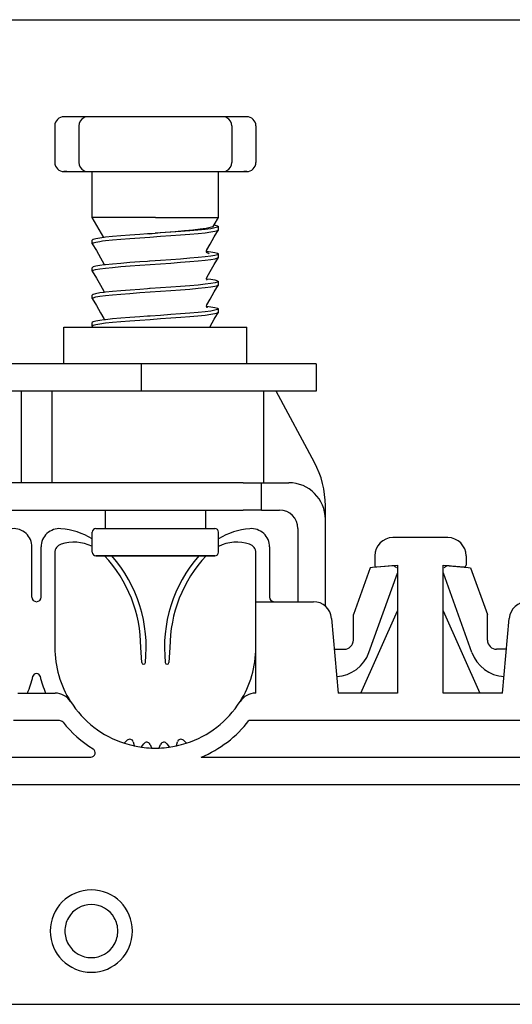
# Model space of a CAD drawing. Extents: x 213 to 948, y 153 to 704.
# Tile 58 of 62: x 925.68 to 931.07, y 663.71 to 674.47. Entities that reach past the tile are written whole.
import ezdxf

# ---------------------------------------------------------------- set-up
doc = ezdxf.new("R2010")
doc.units = 0
doc.header["$LTSCALE"] = 65.395
doc.header["$MEASUREMENT"] = 0
for name, color, linetype in [('133-357792_DXF_CONTINUOUS_LINE', 7, 'CONTINUOUS'), ('59-273163_DXF_CONTINUOUS_LINE', 7, 'CONTINUOUS'), ('59-273165_DXF_CONTINUOUS_LINE', 7, 'CONTINUOUS'), ('59-273170_DXF_CONTINUOUS_LINE', 7, 'CONTINUOUS')]:
    doc.layers.add(name, color=color, linetype=linetype)

msp = doc.modelspace()

# ---------------------------------------------------------------- linework, layer by layer
at = {"layer": '133-357792_DXF_CONTINUOUS_LINE', "color": 3, "linetype": 'Continuous'}
msp.add_line((919.76916, 674.47307), (940.36916, 674.47307), dxfattribs=at)
for start, end in [(30, 150), (150, 180), (0, 30), (180, 210), (330, 0), (210, 330)]:
    msp.add_arc((926.46916, 664.51307), 0.29, start, end, dxfattribs=at)
at = {"layer": '59-273163_DXF_CONTINUOUS_LINE', "color": 7, "linetype": 'Continuous'}
for p, q in [((926.19916, 673.41307), (926.16916, 673.41307)), ((926.30377, 673.41307), (926.19916, 673.41307)), ((926.38244, 673.41307), (926.30377, 673.41307)), ((926.43278, 673.41307), (926.38244, 673.41307)), ((926.43276, 673.41307), (926.43276, 673.41307)), ((926.53376, 673.41307), (926.43276, 673.41307)), ((926.73204, 673.41307), (926.53376, 673.41307)), ((926.92195, 673.41307), (926.73204, 673.41307)), ((927.09774, 673.41307), (926.92195, 673.41307)), ((927.24057, 673.41307), (927.09774, 673.41307)), ((927.41636, 673.41307), (927.24057, 673.41307)), ((927.60628, 673.41307), (927.41636, 673.41307)), ((927.80455, 673.41307), (927.60628, 673.41307)), ((927.90555, 673.41307), (927.80455, 673.41307)), ((927.95587, 673.41307), (927.90553, 673.41307)), ((927.90555, 673.41307), (927.90555, 673.41307)), ((928.03454, 673.41307), (927.95587, 673.41307)), ((928.13916, 673.41307), (928.03454, 673.41307)), ((928.16915, 673.41307), (928.13916, 673.41307)), ((926.06916, 673.31307), (926.06916, 672.91307)), ((926.33276, 673.31307), (926.33276, 672.91307)), ((928.00555, 673.31307), (928.00555, 672.91307)), ((928.26916, 673.31307), (928.26916, 672.91307)), ((926.16916, 672.81307), (926.19916, 672.81307)), ((926.19916, 672.81307), (926.30377, 672.81307)), ((926.30377, 672.81307), (926.38244, 672.81307)), ((926.38244, 672.81307), (926.43278, 672.81307)), ((926.43276, 672.81307), (926.43276, 672.81307)), ((926.43276, 672.81307), (926.53376, 672.81307)), ((926.47916, 672.66307), (926.47916, 672.81307)), ((926.53376, 672.81307), (926.73204, 672.81307)), ((926.73204, 672.81307), (926.92195, 672.81307)), ((926.92195, 672.81307), (927.09774, 672.81307)), ((927.09774, 672.81307), (927.24057, 672.81307)), ((927.24057, 672.81307), (927.41636, 672.81307)), ((927.41636, 672.81307), (927.60628, 672.81307)), ((927.60628, 672.81307), (927.80455, 672.81307)), ((927.80455, 672.81307), (927.90555, 672.81307)), ((927.85916, 672.7772), (927.85916, 672.81307)), ((927.85916, 672.51307), (927.85916, 672.7772)), ((927.90553, 672.81307), (927.95587, 672.81307)), ((927.90555, 672.81307), (927.90555, 672.81307)), ((927.95587, 672.81307), (928.03454, 672.81307)), ((928.03454, 672.81307), (928.13916, 672.81307)), ((928.13916, 672.81307), (928.16915, 672.81307)), ((926.47916, 672.6272), (926.47916, 672.66307)), ((926.47916, 672.36307), (926.47916, 672.6272)), ((927.85916, 672.4772), (927.85916, 672.51307)), ((927.85916, 672.31307), (927.85916, 672.4772)), ((926.47916, 672.3272), (926.47916, 672.36307)), ((926.47916, 672.31307), (926.47916, 672.3272)), ((926.60658, 672.09236), (926.47916, 672.31307)), ((927.81154, 672.23059), (927.85916, 672.31307)), ((927.80171, 672.21357), (927.81154, 672.23059)), ((927.85916, 672.1772), (927.85916, 672.21307)), ((927.85916, 672.1772), (927.85916, 672.21307)), ((926.6083, 672.09258), (926.60658, 672.09236)), ((927.09552, 672.13297), (927.08282, 672.13208)), ((927.10606, 672.1337), (927.09552, 672.13297)), ((927.10603, 672.134), (927.16551, 672.13866)), ((927.11177, 672.1341), (927.10606, 672.1337)), ((927.16556, 672.13782), (927.11177, 672.1341)), ((927.85861, 672.17529), (927.85916, 672.1772)), ((926.47916, 672.0272), (926.47916, 672.06307)), ((926.47916, 672.0272), (926.47916, 672.06307)), ((926.47971, 672.02529), (926.47916, 672.0272)), ((927.72901, 671.94271), (927.73053, 671.94251)), ((927.72915, 671.94269), (927.72907, 671.94314)), ((927.73226, 671.95624), (927.73227, 671.95626)), ((927.73688, 671.92624), (927.73597, 671.92653)), ((927.85861, 671.87529), (927.85916, 671.8772)), ((927.85916, 671.8772), (927.85916, 671.91307)), ((927.85916, 671.8772), (927.85916, 671.91307)), ((926.47916, 671.7272), (926.47916, 671.76307)), ((926.47916, 671.7272), (926.47916, 671.76307)), ((926.60604, 671.80626), (926.60604, 671.80626)), ((926.60899, 671.79268), (926.60779, 671.79253)), ((927.10604, 671.8337), (927.08282, 671.83208)), ((927.11061, 671.83402), (927.10604, 671.8337)), ((926.47971, 671.72529), (926.47916, 671.7272)), ((927.72935, 671.64266), (927.73054, 671.64251)), ((927.73227, 671.65626), (927.73227, 671.65626)), ((927.10606, 671.5337), (927.08282, 671.53208)), ((927.85861, 671.57529), (927.85916, 671.5772)), ((927.85916, 671.5772), (927.85916, 671.61307)), ((927.85916, 671.5772), (927.85916, 671.61307)), ((926.47916, 671.4272), (926.47916, 671.46307)), ((926.47916, 671.4272), (926.47916, 671.46307)), ((926.47971, 671.42529), (926.47916, 671.4272)), ((926.60604, 671.50626), (926.60604, 671.50626)), ((926.60895, 671.49267), (926.60779, 671.49252)), ((927.72936, 671.34266), (927.73053, 671.34251)), ((927.73227, 671.35626), (927.73227, 671.35626)), ((927.10606, 671.2337), (927.08282, 671.23208)), ((927.11083, 671.23403), (927.10606, 671.2337)), ((927.85861, 671.27529), (927.85916, 671.2772)), ((927.85916, 671.2772), (927.85916, 671.31307)), ((927.85916, 671.2772), (927.85916, 671.31307)), ((926.47916, 671.1272), (926.47916, 671.16307)), ((926.47916, 671.1272), (926.47916, 671.16307)), ((926.47971, 671.12529), (926.47916, 671.1272)), ((926.47971, 671.12529), (926.48495, 671.1162)), ((926.60604, 671.20626), (926.60604, 671.20626)), ((926.60897, 671.19267), (926.60778, 671.19251)), ((926.61916, 669.11307), (926.61916, 668.91307)), ((926.61916, 669.11307), (926.61916, 668.91307)), ((927.71916, 669.11307), (927.71916, 668.91307)), ((927.71916, 669.11307), (927.71916, 668.91307)), ((926.47916, 668.76307), (926.47916, 668.87307)), ((926.51916, 668.91307), (926.61916, 668.91307)), ((926.61916, 668.91307), (927.71916, 668.91307)), ((926.61916, 668.91307), (926.61992, 668.91307)), ((927.71916, 668.91307), (927.81673, 668.91307)), ((927.81673, 668.91307), (927.81913, 668.91307)), ((927.81673, 668.91307), (927.81781, 668.91307)), ((927.85916, 668.65307), (927.85916, 668.87307)), ((926.47916, 668.7272), (926.47916, 668.76307)), ((926.47916, 668.65307), (926.47916, 668.7272)), ((926.52996, 668.61307), (926.51916, 668.61307)), ((926.52089, 668.61307), (926.51918, 668.61307)), ((926.51918, 668.61307), (926.52997, 668.61307)), ((927.15724, 668.61307), (926.52996, 668.61307)), ((927.16916, 668.61307), (927.15724, 668.61307)), ((927.15724, 668.61307), (927.16916, 668.61307)), ((927.81212, 668.61307), (927.16916, 668.61307)), ((927.81018, 668.61307), (927.81738, 668.61307)), ((927.81914, 668.61307), (927.81212, 668.61307)), ((927.81738, 668.61307), (927.81913, 668.61307))]:
    msp.add_line(p, q, dxfattribs=at)
for points in [[(926.19916, 673.41307), (926.18289, 673.41307), (926.17265, 673.41307), (926.1698, 673.41307)], [(928.16851, 673.41307), (928.16916, 673.41307), (928.16566, 673.41307), (928.15542, 673.41307), (928.13916, 673.41307)], [(926.19916, 672.81307), (926.18289, 672.81307), (926.17265, 672.81307), (926.1698, 672.81307)], [(928.16851, 672.81307), (928.16916, 672.81307), (928.16566, 672.81307), (928.15542, 672.81307), (928.13916, 672.81307)], [(927.16916, 672.31307), (927.05263, 672.31307), (926.93945, 672.31307), (926.83287, 672.31307), (926.73595, 672.31307), (926.65147, 672.31307), (926.58187, 672.31307), (926.52913, 672.31307), (926.49479, 672.31307), (926.47981, 672.31307), (926.47916, 672.31307)], [(927.16916, 672.31307), (927.29594, 672.31307), (927.41841, 672.31307), (927.53239, 672.31307), (927.63401, 672.31307), (927.71979, 672.31307), (927.78682, 672.31307), (927.83282, 672.31307), (927.85621, 672.31307), (927.85916, 672.31307)], [(927.80171, 672.21358), (927.79663, 672.20926), (927.77064, 672.2005), (927.72465, 672.19172), (927.66041, 672.18292), (927.58032, 672.17411), (927.4873, 672.16527), (927.38468, 672.15642), (927.27614, 672.14755), (927.16551, 672.13866)], [(927.85916, 672.21307), (927.84975, 672.20518), (927.82136, 672.1972), (927.77489, 672.18923), (927.71259, 672.18137), (927.63563, 672.17352), (927.54618, 672.16567), (927.44689, 672.15785), (927.34009, 672.15003), (927.22712, 672.14209), (927.16556, 672.13782)], [(927.81154, 672.23059), (927.82394, 672.22839), (927.8503, 672.22073), (927.85916, 672.21307)], [(926.60658, 672.09236), (926.56343, 672.08692), (926.51695, 672.07895), (926.48856, 672.07096), (926.47916, 672.06307)], [(926.59182, 672.05462), (926.62315, 672.05861), (926.70004, 672.0665), (926.79064, 672.07447), (926.89133, 672.08241), (926.99814, 672.09024), (927.11061, 672.09814), (927.22523, 672.10608), (927.33732, 672.11395), (927.44409, 672.12177), (927.545, 672.1297), (927.63593, 672.13767), (927.71323, 672.14557), (927.77528, 672.15341), (927.82154, 672.16136), (927.8498, 672.16933), (927.85861, 672.17529)], [(927.08282, 672.13208), (926.99877, 672.12616), (926.89181, 672.11832), (926.79172, 672.11044), (926.70224, 672.10258), (926.6257, 672.09477), (926.6083, 672.09258)], [(927.73227, 671.95626), (927.76942, 672.02067), (927.81459, 672.09899), (927.85861, 672.17529)], [(926.47916, 672.0272), (926.48846, 672.03505), (926.51641, 672.04296), (926.56188, 672.05082), (926.59182, 672.05462)], [(926.47971, 672.02529), (926.52372, 671.94899), (926.56889, 671.87067), (926.60604, 671.80626)], [(926.47916, 671.7272), (926.48842, 671.73503), (926.51611, 671.7429), (926.56181, 671.75081), (926.62368, 671.75867), (926.70109, 671.7666), (926.79229, 671.77461), (926.89361, 671.78258), (927.00092, 671.79044), (927.11258, 671.79828), (927.22603, 671.80614), (927.33829, 671.81402), (927.44562, 671.82188), (927.54687, 671.82986), (927.63797, 671.83786), (927.71523, 671.8458), (927.77687, 671.85364), (927.82216, 671.86149), (927.84984, 671.86934), (927.85861, 671.87529)], [(927.85916, 671.91307), (927.8498, 671.9052), (927.82154, 671.89723), (927.77528, 671.88928), (927.71323, 671.88144), (927.63593, 671.87355), (927.54499, 671.86558), (927.44408, 671.85764), (927.33731, 671.84983), (927.22522, 671.84196), (927.11061, 671.83402)], [(927.72907, 671.94406), (927.72981, 671.95001), (927.73226, 671.95624)], [(927.73597, 671.92653), (927.73561, 671.92683), (927.73063, 671.9347), (927.72915, 671.94269)], [(927.73053, 671.94251), (927.77526, 671.93686), (927.82153, 671.92891), (927.8498, 671.92095), (927.85916, 671.91307)], [(927.73227, 671.65626), (927.76942, 671.72067), (927.81459, 671.79899), (927.85861, 671.87529)], [(927.73665, 671.92551), (927.73805, 671.92485), (927.73597, 671.92653)], [(927.75846, 671.91395), (927.74953, 671.92227), (927.73688, 671.92624)], [(926.60779, 671.79253), (926.56188, 671.78669), (926.51641, 671.77883), (926.48846, 671.77092), (926.47916, 671.76307)], [(926.60604, 671.80626), (926.60925, 671.79366), (926.60899, 671.79268)], [(927.08282, 671.83208), (926.99814, 671.82611), (926.89133, 671.81829), (926.79064, 671.81035), (926.70004, 671.80238), (926.62315, 671.79448), (926.60899, 671.79268)], [(926.47971, 671.72529), (926.52372, 671.64899), (926.56889, 671.57067), (926.60604, 671.50626)], [(927.72935, 671.64266), (927.72906, 671.64377), (927.73227, 671.65626)], [(927.73475, 671.62627), (927.73775, 671.625), (927.73702, 671.62557), (927.73238, 671.63098), (927.72935, 671.64266)], [(927.73054, 671.64251), (927.77489, 671.63692), (927.82136, 671.62895), (927.84975, 671.62096), (927.85916, 671.61307)], [(926.47916, 671.4272), (926.48851, 671.43507), (926.51675, 671.44303), (926.56297, 671.45098), (926.62497, 671.45881), (926.70196, 671.46668), (926.79214, 671.4746), (926.8918, 671.48245), (926.99817, 671.49024), (927.11083, 671.49816), (927.22586, 671.50613), (927.33857, 671.51404), (927.44542, 671.52187), (927.54603, 671.52979), (927.63654, 671.53773), (927.71338, 671.54559), (927.77534, 671.55342), (927.82157, 671.56137), (927.84981, 671.56933), (927.85861, 671.57529)], [(927.08282, 671.53208), (927.00092, 671.52631), (926.89361, 671.51846), (926.79229, 671.51049), (926.70109, 671.50248), (926.62369, 671.49454), (926.60895, 671.49267)], [(927.85916, 671.61307), (927.84984, 671.60522), (927.82216, 671.59737), (927.77687, 671.58952), (927.71523, 671.58167), (927.63797, 671.57374), (927.54687, 671.56573), (927.44562, 671.55776), (927.33829, 671.5499), (927.22603, 671.54201), (927.11258, 671.53415), (927.10606, 671.5337)], [(927.73227, 671.35626), (927.76942, 671.42067), (927.81459, 671.49899), (927.85861, 671.57529)], [(926.60779, 671.49252), (926.56181, 671.48668), (926.51611, 671.47877), (926.48842, 671.4709), (926.47916, 671.46307)], [(926.47971, 671.42529), (926.52372, 671.34899), (926.56889, 671.27067), (926.60604, 671.20626)], [(926.60604, 671.50626), (926.60925, 671.49388), (926.60895, 671.49267)], [(927.72936, 671.34266), (927.72906, 671.34382), (927.73227, 671.35626)], [(927.73498, 671.32618), (927.73778, 671.32499), (927.73702, 671.32557), (927.73238, 671.33097), (927.72936, 671.34266)], [(927.73053, 671.34251), (927.77531, 671.33686), (927.82155, 671.32891), (927.8498, 671.32094), (927.85916, 671.31307)], [(926.47916, 671.1272), (926.48856, 671.13509), (926.51695, 671.14307), (926.56343, 671.15104), (926.6257, 671.1589), (926.70224, 671.16671), (926.79172, 671.17456), (926.89181, 671.18245), (926.99877, 671.19028), (927.11177, 671.19822), (927.22712, 671.20621), (927.34009, 671.21415), (927.44689, 671.22198), (927.54618, 671.2298), (927.63563, 671.23764), (927.71259, 671.2455), (927.77489, 671.25335), (927.82136, 671.26132), (927.84975, 671.26931), (927.85861, 671.27529)], [(927.08282, 671.23208), (926.99817, 671.22612), (926.8918, 671.21832), (926.79214, 671.21047), (926.70196, 671.20256), (926.62497, 671.19469), (926.60897, 671.19267)], [(927.85916, 671.31307), (927.84981, 671.3052), (927.82157, 671.29724), (927.77534, 671.28929), (927.71338, 671.28146), (927.63654, 671.2736), (927.54603, 671.26566), (927.44542, 671.25774), (927.33857, 671.24992), (927.22586, 671.242), (927.11083, 671.23403)], [(927.76504, 671.11307), (927.76942, 671.12067), (927.81459, 671.19899), (927.85861, 671.27529)], [(926.60778, 671.19251), (926.56297, 671.18685), (926.51675, 671.17891), (926.48851, 671.17094), (926.47916, 671.16307)], [(926.60604, 671.20626), (926.60925, 671.19372), (926.60897, 671.19267)], [(926.51943, 668.91307), (926.51946, 668.91307), (926.53322, 668.91307), (926.56707, 668.91307), (926.61916, 668.91307)], [(926.61992, 668.91307), (926.69012, 668.91307), (926.77544, 668.91307), (926.87319, 668.91307), (926.98028, 668.91307), (927.09334, 668.91307), (927.2088, 668.91307), (927.323, 668.91307), (927.43234, 668.91307), (927.53337, 668.91307), (927.62291, 668.91307), (927.69812, 668.91307), (927.71916, 668.91307)], [(927.71916, 668.91307), (927.75662, 668.91307), (927.79658, 668.91307), (927.81673, 668.91307)], [(926.52997, 668.61307), (926.55996, 668.61307), (926.60824, 668.61307), (926.67336, 668.61307), (926.75338, 668.61307), (926.84588, 668.61307), (926.94809, 668.61307), (927.05694, 668.61307), (927.15724, 668.61307)], [(927.16916, 668.61307), (927.28268, 668.61307), (927.39271, 668.61307), (927.49587, 668.61307), (927.58899, 668.61307), (927.66921, 668.61307), (927.73405, 668.61307), (927.78153, 668.61307), (927.81018, 668.61307)]]:
    msp.add_lwpolyline(points, dxfattribs=at)
for centre, radius, start, end in [((926.16916, 673.31307), 0.1, 90.000006, 180), ((926.43276, 673.31307), 0.1, 117.225185, 180), ((926.43276, 673.31307), 0.1, 90.000005, 117.225185), ((927.90555, 673.31307), 0.1, 62.774815, 89.999995), ((927.90555, 673.31307), 0.1, 0, 62.774815), ((928.16916, 673.31307), 0.1, 0, 89.999994), ((926.16916, 672.91307), 0.1, 180, 269.999994), ((926.43276, 672.91307), 0.1, 180, 242.774815), ((926.43276, 672.91307), 0.1, 242.774815, 269.999995), ((927.90555, 672.91307), 0.1, 270.000005, 297.225185), ((927.90555, 672.91307), 0.1, 297.225185, 0), ((928.16916, 672.91307), 0.1, 270.000006, 0), ((926.51916, 668.87307), 0.04, 89.998773, 180), ((927.81916, 668.87307), 0.04, 0, 90.000048), ((926.51916, 668.65307), 0.04, 180, 270.000007), ((927.81916, 668.65307), 0.04, 269.998671, 0)]:
    msp.add_arc(centre, radius, start, end, dxfattribs=at)
at = {"layer": '59-273165_DXF_CONTINUOUS_LINE', "color": 7, "linetype": 'Continuous'}
for p, q in [((926.16916, 670.71307), (926.16916, 671.11307)), ((926.16916, 671.11307), (926.37821, 671.11307)), ((926.16916, 670.71307), (926.16916, 671.11307)), ((926.37821, 671.11307), (926.46916, 671.11307)), ((926.46916, 671.11307), (926.47952, 671.11307)), ((926.47952, 671.11307), (927.76504, 671.11307)), ((927.76504, 671.11307), (927.85879, 671.11307)), ((927.85879, 671.11307), (927.86915, 671.11307)), ((927.86915, 671.11307), (927.9601, 671.11307)), ((927.9601, 671.11307), (928.16916, 671.11307)), ((928.16916, 670.71307), (928.16916, 671.11307)), ((928.16916, 670.71307), (928.16916, 671.11307)), ((927.01264, 670.71307), (920.76916, 670.71307)), ((928.92914, 670.71307), (927.01264, 670.71307)), ((927.01264, 670.71307), (927.01264, 670.41307)), ((928.92916, 670.71307), (928.92916, 670.41307)), ((927.01264, 670.41307), (921.00965, 670.41307)), ((925.70053, 670.41307), (925.70053, 669.41307)), ((926.03779, 670.41307), (926.03779, 669.41307)), ((928.92909, 670.41307), (927.01264, 670.41307)), ((928.35237, 670.41307), (928.35237, 669.41307)), ((928.90963, 669.63505), (928.49069, 670.41307)), ((928.12916, 669.41307), (921.00965, 669.41307)), ((928.12916, 669.41307), (928.32916, 669.41307)), ((928.32916, 669.41307), (928.62916, 669.41307)), ((928.32916, 669.11307), (928.32916, 669.41307)), ((921.4548, 669.11307), (928.12916, 669.11307)), ((928.32916, 669.11307), (928.12916, 669.11307)), ((928.32916, 669.11307), (928.52916, 669.11307)), ((929.02916, 669.01307), (929.02916, 669.16096)), ((929.02916, 668.06324), (929.02916, 669.01307)), ((928.72916, 668.91307), (928.72916, 668.11307)), ((929.51999, 668.48427), (929.33543, 667.97112)), ((929.50555, 667.5577), (929.81742, 668.42482)), ((929.57128, 668.48876), (929.51999, 668.48427)), ((929.59113, 668.4905), (929.57128, 668.48876)), ((929.75573, 668.5049), (929.59113, 668.4905)), ((930.63276, 667.5577), (930.3209, 668.42482)), ((930.38258, 668.5049), (930.54719, 668.4905)), ((930.54719, 668.4905), (930.56703, 668.48876)), ((930.56703, 668.48876), (930.61833, 668.48427)), ((930.61833, 668.48427), (930.80289, 667.97112)), ((929.33543, 667.69307), (929.33543, 667.97112)), ((930.80289, 667.69307), (930.80289, 667.97112)), ((929.12916, 667.59307), (929.23543, 667.59307)), ((931.00916, 667.59307), (930.90289, 667.59307))]:
    msp.add_line(p, q, dxfattribs=at)
for centre, radius, start, end in [((928.02916, 669.16096), 1, 0, 28.300756), ((928.62916, 669.01307), 0.4, 0, 90), ((928.52916, 668.91307), 0.2, 0, 90), ((929.76096, 668.44513), 0.06, 56.413147, 95), ((929.76096, 668.44513), 0.06, 37.138859, 56.413147), ((930.37736, 668.44513), 0.06, 123.41061, 142.323472), ((930.37736, 668.44513), 0.06, 85, 123.41061), ((929.23543, 667.69307), 0.1, 270, 0), ((930.90289, 667.69307), 0.1, 180, 270), ((929.12916, 667.69307), 0.4, 273.454669, 340.218675), ((931.00916, 667.69307), 0.4, 199.781325, 266.545331)]:
    msp.add_arc(centre, radius, start, end, dxfattribs=at)
at = {"layer": '59-273170_DXF_CONTINUOUS_LINE', "color": 7, "linetype": 'Continuous'}
for p, q in [((930.36916, 668.81307), (929.76916, 668.81307)), ((925.81916, 668.16307), (925.81916, 668.71099)), ((925.91916, 668.16307), (925.91916, 668.71099)), ((926.06916, 668.64681), (926.06916, 667.61307)), ((928.26916, 668.11307), (928.26916, 668.64681)), ((928.41916, 668.71099), (928.41916, 668.16307)), ((929.56916, 668.61307), (929.56916, 668.51303)), ((930.56916, 668.61307), (930.56916, 668.51303)), ((929.5909, 668.4931), (929.81916, 668.51307)), ((929.81916, 668.51307), (929.81916, 667.11307)), ((930.31916, 667.11307), (930.31916, 668.51307)), ((930.31916, 668.51307), (930.54741, 668.4931)), ((928.26916, 668.11307), (928.8984, 668.11307)), ((928.26916, 667.11307), (928.26916, 668.11307)), ((929.41916, 667.11307), (929.81916, 668.01307)), ((930.31916, 668.01307), (930.71916, 667.11307)), ((929.09764, 667.9305), (929.16916, 667.11307)), ((930.96916, 667.11307), (931.04067, 667.9305)), ((927.02029, 667.44818), (927.00916, 667.61307)), ((927.32916, 667.61307), (927.31802, 667.44818)), ((925.6646, 667.11307), (926.07371, 667.11307)), ((928.26916, 667.11307), (928.2646, 667.11307)), ((929.81916, 667.11307), (929.16916, 667.11307)), ((930.96916, 667.11307), (930.31916, 667.11307)), ((926.12035, 666.81307), (925.61796, 666.81307)), ((931.94446, 666.81307), (928.19385, 666.81307)), ((926.83231, 666.56912), (926.86135, 666.59816)), ((927.47696, 666.59816), (927.506, 666.56912)), ((926.92827, 666.58023), (926.93859, 666.54169)), ((927.01897, 666.52687), (927.04226, 666.56013)), ((927.11128, 666.55409), (927.12827, 666.51764)), ((927.20823, 666.51377), (927.21004, 666.51764)), ((927.21004, 666.51764), (927.22703, 666.55409)), ((927.29605, 666.56013), (927.31934, 666.52687)), ((927.39853, 666.53725), (927.39972, 666.54169)), ((927.39972, 666.54169), (927.41004, 666.58023)), ((925.27626, 666.41307), (926.46205, 666.41307)), ((927.66916, 666.41307), (932.46916, 666.41307)), ((938.72593, 666.11307), (921.41238, 666.11307)), ((925.38337, 663.71307), (934.75494, 663.71307))]:
    msp.add_line(p, q, dxfattribs=at)
for centre, radius, start, end in [((925.61916, 668.71099), 0.2, 0, 94.780192), ((926.11916, 668.71099), 0.2, 85.219808, 180), ((926.06916, 668.11307), 0.8, 59.168367, 85.219808), ((928.26916, 668.11307), 0.8, 94.780192, 120.831633), ((928.21916, 668.71099), 0.2, 0, 94.780192), ((926.16916, 668.64681), 0.1, 107.882151, 180), ((926.27738, 668.31138), 0.45245, 64.070527, 107.882151), ((928.06093, 668.31138), 0.45245, 72.117849, 116.500047), ((928.16916, 668.64681), 0.1, 0, 72.117849), ((929.76916, 668.61307), 0.2, 90, 180), ((930.36916, 668.61307), 0.2, 0, 90), ((926.27738, 668.31138), 0.45245, 63.499953, 64.070527), ((925.54416, 667.61307), 1.465, 0, 43.072037), ((925.54416, 667.61307), 1.525, 353.761428, 41.055878), ((928.79416, 667.61307), 1.525, 138.944122, 186.238572), ((928.79416, 667.61307), 1.465, 136.927963, 180), ((929.58916, 668.51303), 0.02, 180, 275), ((930.54916, 668.51303), 0.02, 265, 0), ((925.86916, 668.16307), 0.05, 180, 0), ((928.46916, 668.16307), 0.05, 180, 270), ((928.8984, 667.91307), 0.2, 5, 90), ((931.23991, 667.91307), 0.2, 90, 175), ((927.16916, 667.61307), 1.1, 180, 212.57897), ((927.16916, 667.61307), 1.1, 327.42103, 0), ((927.04024, 667.44953), 0.02, 183.862492, 353.761428), ((927.29807, 667.44953), 0.02, 186.238572, 356.137508), ((924.56916, 667.61307), 1.3, 337.380135, 345.965352), ((925.86916, 667.28811), 0.04, 14.034648, 165.965352), ((927.16916, 667.61307), 1.3, 194.034648, 202.619865), ((926.07371, 666.91307), 0.2, 32.57897, 90), ((927.16916, 667.61307), 1.1, 212.57897, 252.116804), ((927.16916, 667.61307), 1.1, 287.883196, 327.42103), ((928.2646, 666.91307), 0.2, 90, 147.42103), ((926.12035, 666.76307), 0.05, 39.022803, 90), ((927.16916, 667.61307), 1.3, 292.619865, 322.020128), ((927.16916, 667.61307), 1.3, 219.022803, 238.413662), ((926.88963, 666.56987), 0.04, 15, 135), ((927.44868, 666.56987), 0.04, 45, 165), ((926.46205, 666.46307), 0.05, 270, 58.413662), ((927.16916, 667.61307), 1.1, 252.116804, 257.854855), ((927.16916, 667.61307), 1.1, 257.854855, 262.12777), ((927.16916, 667.61307), 1.1, 262.12777, 267.862562), ((927.07503, 666.53718), 0.04, 25, 145), ((927.16916, 667.61307), 1.1, 267.862562, 272.137438), ((927.16916, 667.61307), 1.1, 272.137438, 277.87223), ((927.26328, 666.53718), 0.04, 35, 155), ((927.16916, 667.61307), 1.1, 277.87223, 282.145145), ((927.16916, 667.61307), 1.1, 282.145145, 287.883196), ((926.46916, 664.51307), 0.45, 0, 180), ((926.46916, 664.51307), 0.45, 180, 0)]:
    msp.add_arc(centre, radius, start, end, dxfattribs=at)

doc.saveas('drawing.dxf')
